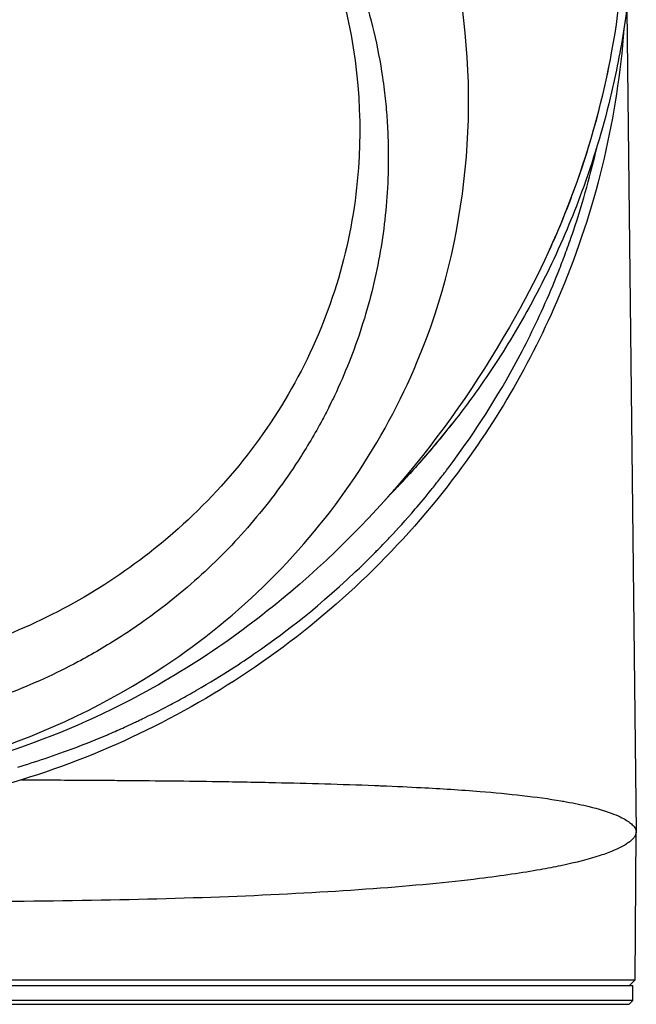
# Model space of a CAD drawing. Header units: millimetres. Extents: x 0 to 3390, y 0 to 1680.
# Tile 23 of 194: x 554 to 587, y 502 to 554. Entities that reach past the tile are written whole.
import ezdxf

# ---------------------------------------------------------------- set-up
doc = ezdxf.new("R2010")
doc.units = ezdxf.units.MM
doc.header["$LTSCALE"] = 0.2

# ---------------------------------------------------------------- blocks, each defined once
blk = doc.blocks.new('A$C15ab5bb0')
for p, q in [((45.068, 139.462), (45.583, 95.5)), ((32.217, 134.131), (32.217, 134.132)), ((36.018, 127.863), (36.017, 127.863)), ((35.919, 127.352), (35.92, 127.352)), ((35.962, 127.563), (35.961, 127.563)), ((35.971, 127.619), (35.972, 127.619)), ((31.163, 123.31), (31.161, 123.302)), ((31.222, 123.516), (31.221, 123.516)), ((13.63, 103.56), (13.629, 103.558)), ((15.28, 101.509), (15.281, 101.514)), ((27.145, 98.127), (27.145, 98.127)), ((29.543, 98.062), (29.543, 98.062)), ((29.844, 98.052), (29.844, 98.052)), ((45.514, 87.6), (45.583, 95.5)), ((33.269, 92.61), (33.269, 92.61)), ((33.57, 92.636), (33.57, 92.636)), ((0.5, 87.6), (45.514, 87.6)), ((-45.4, 87.3), (45.4, 87.3)), ((45.4, 86.5), (45.4, 87.3)), ((45.4, 86.5), (-45.4, 86.5)), ((-45.2, 86.3), (45.2, 86.3)), ((45.2, 86.3), (45.4, 86.5))]:
    blk.add_line(p, q)
for centre, radius, start, end in [((0, 145.3), 34, 341.254, 341.2553), ((32.043, 126.8), 4.734, 28.2161, 28.2434), ((32.043, 126.8), 4.535, 24.7293, 24.7576), ((32.043, 126.8), 1.6, 255.9204, 255.9579), ((32.043, 126.8), 1.25, 255.3254, 255.3707), ((32.043, 126.8), 2.5, 256.2513, 256.2742), ((32.043, 126.8), 2.929, 256.1499, 256.1677), ((0, 145.3), 45.4, 315.1007, 321.9227)]:
    blk.add_arc(centre, radius, start, end)
blk.add_ellipse((31.203, 123.519), major_axis=(0.187, -0.071), ratio=0.99998, start_param=1.56661, end_param=1.570796)
for points, knots in [([(39.44, 123.603), (40.63, 125.766), (41.619, 127.987), (44.158, 135.15), (45.013, 140.22), (44.996, 150.351), (44.156, 155.421), (41.246, 163.624), (39.677, 166.849), (37.663, 169.928)], [0.4236366, 0.4236366, 0.4236366, 0.4236366, 0.5, 0.5, 0.6666667, 0.6666667, 0.8333333, 0.8333333, 0.9449568, 0.9449568, 0.9449568, 0.9449568]), ([(-0.051, 97.97), (7.222, 98.011), (14.381, 100.405), (20.383, 104.372), (24.407, 107.031), (27.873, 110.485), (30.545, 114.449), (31.858, 116.398), (32.98, 118.471), (33.881, 120.633), (36.614, 127.192), (37.288, 134.519), (35.969, 141.474), (34.962, 146.783), (32.895, 151.898), (29.931, 156.459), (29.012, 157.874), (28.007, 159.235), (26.92, 160.532)], [0, 0, 0, 0, 0.25, 0.25, 0.25, 0.417586, 0.417586, 0.417586, 0.5, 0.5, 0.5, 0.75, 0.75, 0.75, 0.940822, 0.940822, 0.940822, 1, 1, 1, 1]), ([(24.352, 150.98), (27.244, 147.385), (28.676, 144.031), (30.658, 137.795), (30.964, 134.204), (30.466, 127.2), (29.426, 123.523), (25.922, 116.752), (23.503, 113.731), (17.928, 108.994), (14.929, 107.205), (10.303, 105.374), (8.879, 104.921), (6.075, 104.232), (4.683, 103.982), (2.217, 103.701), (1.101, 103.629), (-0.011, 103.629)], [0.000058, 0.000058, 0.000058, 0.000058, 1.424941, 1.424941, 3.493101, 3.493101, 5.923775, 5.923775, 8.34, 8.34, 10.482518, 10.482518, 11.395771, 11.395771, 12.255616, 12.255616, 12.922602, 12.922602, 12.922602, 12.922602]), ([(26.146, 149.685), (26.222, 149.585), (26.297, 149.485), (26.371, 149.384), (26.864, 148.716), (27.331, 148.029), (27.769, 147.326), (28.206, 146.622), (28.615, 145.903), (28.993, 145.169), (29.372, 144.434), (29.721, 143.686), (30.039, 142.926), (30.356, 142.166), (30.642, 141.393), (30.896, 140.611), (31.149, 139.83), (31.37, 139.038), (31.558, 138.24), (31.746, 137.441), (31.9, 136.635), (32.019, 135.825), (32.053, 135.597), (32.084, 135.37), (32.112, 135.142), (32.161, 134.745), (32.202, 134.346), (32.234, 133.947), (32.249, 133.758), (32.263, 133.569), (32.274, 133.38), (32.3, 132.962), (32.317, 132.543), (32.326, 132.125), (32.339, 131.469), (32.33, 130.814), (32.3, 130.159), (32.239, 128.856), (32.091, 127.558), (31.858, 126.273), (31.625, 124.986), (31.306, 123.713), (30.904, 122.463), (30.501, 121.214), (30.015, 119.989), (29.449, 118.798), (29.377, 118.647), (29.303, 118.496), (29.229, 118.346), (29.094, 118.074), (28.955, 117.804), (28.811, 117.537), (28.41, 116.788), (27.977, 116.055), (27.514, 115.34), (26.793, 114.227), (25.998, 113.157), (25.136, 112.14), (24.273, 111.123), (23.343, 110.157), (22.352, 109.252), (21.361, 108.347), (20.31, 107.501), (19.207, 106.723), (18.458, 106.195), (17.685, 105.697), (16.891, 105.233), (16.515, 105.013), (16.135, 104.8), (15.75, 104.595), (14.551, 103.956), (13.311, 103.389), (12.037, 102.9), (10.764, 102.41), (9.459, 101.997), (8.131, 101.665), (6.803, 101.332), (5.453, 101.08), (4.092, 100.912), (2.732, 100.743), (1.361, 100.658), (-0.011, 100.658)], [0, 0, 0, 0, 0.005433, 0.005433, 0.005433, 0.041569, 0.041569, 0.041569, 0.077688, 0.077688, 0.077688, 0.113822, 0.113822, 0.113822, 0.149952, 0.149952, 0.149952, 0.186071, 0.186071, 0.186071, 0.222204, 0.222204, 0.222204, 0.232329, 0.232329, 0.232329, 0.25, 0.25, 0.25, 0.258368, 0.258368, 0.258368, 0.276877, 0.276877, 0.276877, 0.305871, 0.305871, 0.305871, 0.363632, 0.363632, 0.363632, 0.421486, 0.421486, 0.421486, 0.479349, 0.479349, 0.479349, 0.486699, 0.486699, 0.486699, 0.5, 0.5, 0.5, 0.537191, 0.537191, 0.537191, 0.595052, 0.595052, 0.595052, 0.652905, 0.652905, 0.652905, 0.710747, 0.710747, 0.710747, 0.75, 0.75, 0.75, 0.768586, 0.768586, 0.768586, 0.826443, 0.826443, 0.826443, 0.884299, 0.884299, 0.884299, 0.942168, 0.942168, 0.942168, 1, 1, 1, 1]), ([(45.404, 143.3), (45.404, 143.3), (45.404, 143.3), (45.404, 143.3), (45.35, 142.087), (45.247, 140.879), (44.939, 138.431), (44.731, 137.193), (44.384, 135.547), (44.289, 135.13), (43.779, 133.013), (43.269, 131.332), (42.418, 129.019), (42.158, 128.36), (41.279, 126.277), (40.602, 124.88), (39.215, 122.355), (38.523, 121.217), (37.209, 119.257), (36.607, 118.422), (35.305, 116.739), (34.603, 115.897), (33.369, 114.52), (32.851, 113.971), (32.32, 113.435)], [-25.988435, -25.988435, -25.988435, -25.988435, -25.988429, -25.988429, -25.988429, -25.425165, -25.425165, -24.84193, -24.84193, -24.643305, -24.643305, -23.830256, -23.830256, -23.501785, -23.501785, -22.781546, -22.781546, -22.163507, -22.163507, -21.686579, -21.686579, -21.178558, -21.178558, -20.827731, -20.827731, -20.827731, -20.827731]), ([(44.918, 138.405), (44.57, 133.75), (43.501, 129.165), (40.285, 121.214), (38.364, 117.804), (33.109, 110.777), (29.587, 107.373), (21.667, 101.834), (17.315, 99.706), (12.739, 98.29)], [0.325908, 0.325908, 0.325908, 0.325908, 1.729418, 1.729418, 2.897852, 2.897852, 4.354194, 4.354194, 5.791737, 5.791737, 5.791737, 5.791737]), ([(40.924, 126.553), (41.481, 127.769), (41.977, 128.997), (43.143, 132.277), (43.714, 134.355), (44.134, 136.448)], [-2.5852, -2.5852, -2.5852, -2.5852, -2.044274, -2.044274, -1.148857, -1.148857, -1.148857, -1.148857]), ([(12.53, 98.966), (13.459, 99.252), (14.485, 99.59), (15.599, 100.009), (16.156, 100.218), (16.735, 100.447), (17.332, 100.702), (17.364, 100.716), (17.396, 100.73), (17.429, 100.744), (17.696, 100.859), (17.967, 100.978), (18.242, 101.103), (18.396, 101.173), (18.551, 101.244), (18.707, 101.318), (18.785, 101.354), (18.864, 101.391), (18.943, 101.429), (19.021, 101.466), (19.127, 101.517), (19.18, 101.542), (19.604, 101.747), (20.082, 101.985), (20.608, 102.263), (20.871, 102.402), (21.146, 102.55), (21.434, 102.71), (21.577, 102.789), (21.724, 102.871), (21.873, 102.956), (22.022, 103.041), (22.14, 103.109), (22.329, 103.22), (23.772, 104.063), (24.708, 104.706), (25.261, 105.089), (25.287, 105.107), (25.313, 105.125), (25.337, 105.142), (26.417, 105.893), (28.259, 107.212), (30.567, 109.396), (30.855, 109.669), (31.15, 109.956), (31.451, 110.257), (31.489, 110.294), (31.527, 110.332), (31.551, 110.357), (31.575, 110.381), (31.586, 110.392), (31.59, 110.396), (31.598, 110.404), (31.608, 110.414), (31.619, 110.426), (31.642, 110.449), (31.671, 110.479), (31.708, 110.515), (31.788, 110.597), (31.9, 110.711), (32.044, 110.861), (32.16, 110.981), (32.296, 111.124), (32.451, 111.29), (32.8, 111.661), (33.246, 112.149), (33.775, 112.766), (34.039, 113.074), (34.324, 113.414), (34.626, 113.788), (34.777, 113.976), (34.933, 114.171), (35.093, 114.376), (35.172, 114.478), (35.253, 114.583), (35.335, 114.69), (35.376, 114.743), (35.417, 114.797), (35.458, 114.851), (35.5, 114.906), (35.565, 114.993), (35.583, 115.016), (36.722, 116.531), (37.911, 118.31), (39.055, 120.398), (39.628, 121.442), (40.188, 122.563), (40.721, 123.764), (40.987, 124.364), (41.246, 124.985), (41.497, 125.626), (41.506, 125.65), (41.516, 125.675), (41.525, 125.7), (41.641, 125.996), (41.754, 126.297), (41.865, 126.602), (41.925, 126.768), (41.985, 126.934), (42.044, 127.102), (42.103, 127.27), (42.146, 127.395), (42.218, 127.609), (42.762, 129.22), (43.171, 130.731), (43.484, 132.125)], [0, 0, 0, 0, 0.0625, 0.0625, 0.0625, 0.09375, 0.09375, 0.09375, 0.0954442, 0.0954442, 0.0954442, 0.109375, 0.109375, 0.109375, 0.1171875, 0.1171875, 0.1171875, 0.1210937, 0.1210937, 0.1210937, 0.125, 0.125, 0.125, 0.15625, 0.15625, 0.15625, 0.171875, 0.171875, 0.171875, 0.1796875, 0.1796875, 0.1796875, 0.1875, 0.1875, 0.1875, 0.2471323, 0.2471323, 0.2471323, 0.25, 0.25, 0.25, 0.375, 0.375, 0.375, 0.390625, 0.390625, 0.390625, 0.3925781, 0.3925781, 0.3925781, 0.3945312, 0.3945312, 0.3945312, 0.3984375, 0.3984375, 0.3984375, 0.40625, 0.40625, 0.40625, 0.4235673, 0.4235673, 0.4235673, 0.4375, 0.4375, 0.4375, 0.46875, 0.46875, 0.46875, 0.484375, 0.484375, 0.484375, 0.4921875, 0.4921875, 0.4921875, 0.4960937, 0.4960937, 0.4960937, 0.4980469, 0.4980469, 0.4980469, 0.5, 0.5, 0.5, 0.625, 0.625, 0.625, 0.6875, 0.6875, 0.6875, 0.71875, 0.71875, 0.71875, 0.7199508, 0.7199508, 0.7199508, 0.734375, 0.734375, 0.734375, 0.7421875, 0.7421875, 0.7421875, 0.75, 0.75, 0.75, 0.8087468, 0.8087468, 0.8087468, 0.8087468]), ([(39.44, 123.603), (36.091, 117.516), (31.914, 112.281), (23.966, 105.732), (21, 103.741), (15.187, 100.895), (12.661, 99.913), (8.518, 98.779), (7.016, 98.448), (3.722, 97.946), (1.853, 97.783), (-0.041, 97.782)], [0, 0, 0, 0, 2.975946, 2.975946, 4.469782, 4.469782, 5.483644, 5.483644, 6.019057, 6.019057, 6.588479, 6.588479, 6.588479, 6.588479]), ([(12.739, 98.29), (10.529, 97.607), (8.473, 96.962), (4.739, 96.001), (3.122, 95.689), (1.267, 95.544), (1.01, 95.529), (0.662, 95.516), (0.572, 95.513), (0.404, 95.509), (0.327, 95.507), (0.25, 95.505)], [0.000045, 0.000045, 0.000045, 0.000045, 0.694088, 0.694088, 1.351682, 1.351682, 1.457594, 1.457594, 1.494596, 1.494596, 1.526299, 1.526299, 1.526299, 1.526299]), ([(12.739, 98.29), (12.873, 98.29), (13.011, 98.29), (13.152, 98.289), (13.293, 98.289), (13.479, 98.288), (13.561, 98.288), (14.718, 98.284), (15.772, 98.279), (16.728, 98.272), (16.845, 98.272), (16.959, 98.271), (17.073, 98.27), (17.491, 98.267), (17.895, 98.264), (18.328, 98.26), (19.98, 98.247), (21.617, 98.229), (23.224, 98.204), (23.745, 98.195), (24.273, 98.187), (24.782, 98.177), (25.319, 98.167), (25.835, 98.156), (26.306, 98.146), (28.038, 98.109), (29.82, 98.06), (31.585, 97.99), (31.69, 97.986), (31.794, 97.982), (31.898, 97.978), (32.831, 97.94), (33.415, 97.912), (34.094, 97.876), (35.145, 97.822), (36.207, 97.755), (37.245, 97.672), (38.78, 97.549), (40.265, 97.387), (41.557, 97.169), (41.648, 97.154), (41.738, 97.138), (41.826, 97.122), (42.102, 97.073), (42.286, 97.037), (42.485, 96.995), (42.683, 96.954), (42.874, 96.911), (43.058, 96.866), (43.559, 96.744), (44.009, 96.607), (44.37, 96.465), (44.537, 96.399), (44.686, 96.332), (44.816, 96.265), (45.021, 96.161), (45.196, 96.047), (45.323, 95.936), (45.354, 95.909), (45.384, 95.881), (45.411, 95.852), (45.424, 95.838), (45.437, 95.824), (45.449, 95.81), (45.455, 95.803), (45.467, 95.789), (45.475, 95.778), (45.5, 95.745), (45.515, 95.72), (45.523, 95.704), (45.526, 95.699), (45.527, 95.696), (45.529, 95.692), (45.53, 95.688), (45.532, 95.683), (45.535, 95.672), (45.542, 95.651), (45.556, 95.596), (45.564, 95.567), (45.572, 95.537), (45.578, 95.514), (45.583, 95.5)], [0.0000023, 0.0000023, 0.0000023, 0.0000023, 0.0039063, 0.0039063, 0.0039063, 0.0078125, 0.0078125, 0.0078125, 0.0625, 0.0625, 0.0625, 0.0691677, 0.0691677, 0.0691677, 0.09375, 0.09375, 0.09375, 0.1875, 0.1875, 0.1875, 0.2179249, 0.2179249, 0.2179249, 0.25, 0.25, 0.25, 0.3680402, 0.3680402, 0.3680402, 0.375, 0.375, 0.375, 0.4375, 0.4375, 0.4375, 0.5342803, 0.5342803, 0.5342803, 0.677464, 0.677464, 0.677464, 0.6875, 0.6875, 0.6875, 0.71875, 0.71875, 0.71875, 0.75, 0.75, 0.75, 0.8353995, 0.8353995, 0.8353995, 0.875, 0.875, 0.875, 0.9375, 0.9375, 0.9375, 0.953125, 0.953125, 0.953125, 0.9609375, 0.9609375, 0.9609375, 0.9648438, 0.9648438, 0.9648438, 0.9765625, 0.9765625, 0.9765625, 0.9804688, 0.9804688, 0.9804688, 0.984375, 0.984375, 0.984375, 0.9921875, 0.9921875, 0.9921875, 1, 1, 1, 1]), ([(45.583, 95.5), (45.575, 95.478), (45.565, 95.449), (45.555, 95.417), (45.553, 95.411), (45.551, 95.404), (45.549, 95.398), (45.54, 95.37), (45.53, 95.335), (45.52, 95.304), (45.515, 95.289), (45.51, 95.275), (45.505, 95.265), (45.504, 95.262), (45.502, 95.259), (45.501, 95.257), (45.499, 95.254), (45.497, 95.252), (45.496, 95.249), (45.494, 95.247), (45.492, 95.244), (45.49, 95.242), (45.487, 95.237), (45.483, 95.233), (45.48, 95.229), (45.478, 95.226), (45.476, 95.224), (45.474, 95.222), (45.461, 95.208), (45.447, 95.192), (45.433, 95.176), (45.41, 95.151), (45.386, 95.124), (45.36, 95.098), (45.308, 95.048), (45.248, 94.998), (45.18, 94.949), (45.174, 94.944), (45.167, 94.94), (45.161, 94.935), (45.1, 94.892), (45.034, 94.848), (44.962, 94.805), (44.795, 94.706), (44.597, 94.607), (44.368, 94.511), (44.154, 94.42), (43.913, 94.331), (43.646, 94.244), (43.067, 94.055), (42.364, 93.874), (41.541, 93.701), (41.198, 93.629), (40.833, 93.559), (40.448, 93.49), (39.492, 93.32), (38.409, 93.161), (37.209, 93.014), (35.532, 92.808), (33.629, 92.627), (31.53, 92.471), (29.435, 92.316), (27.147, 92.187), (24.706, 92.083), (22.27, 91.98), (19.678, 91.905), (16.985, 91.855), (14.295, 91.806), (11.497, 91.784), (8.65, 91.777), (5.798, 91.771), (2.898, 91.778), (0, 91.779), (-2.905, 91.78), (-5.805, 91.781), (-8.65, 91.789), (-9.341, 91.791), (-10.029, 91.793), (-10.713, 91.796), (-12.849, 91.805), (-14.947, 91.82), (-16.986, 91.856), (-19.675, 91.904), (-22.263, 91.98), (-24.701, 92.084), (-27.143, 92.187), (-29.434, 92.316), (-31.53, 92.471), (-32.897, 92.573), (-34.182, 92.685), (-35.375, 92.808), (-36.013, 92.873), (-36.625, 92.942), (-37.209, 93.014), (-37.729, 93.077), (-38.227, 93.143), (-38.702, 93.212), (-39.722, 93.358), (-40.639, 93.515), (-41.444, 93.682), (-41.476, 93.689), (-41.509, 93.696), (-41.541, 93.703), (-42.313, 93.866), (-42.979, 94.039), (-43.538, 94.221), (-43.849, 94.322), (-44.126, 94.425), (-44.368, 94.532), (-44.583, 94.627), (-44.772, 94.726), (-44.932, 94.827), (-45.024, 94.884), (-45.106, 94.937), (-45.18, 94.991), (-45.281, 95.065), (-45.366, 95.141), (-45.433, 95.217), (-45.449, 95.236), (-45.465, 95.256), (-45.48, 95.274), (-45.48, 95.275), (-45.481, 95.276), (-45.481, 95.277), (-45.485, 95.281), (-45.488, 95.284), (-45.491, 95.288), (-45.492, 95.29), (-45.494, 95.292), (-45.496, 95.294), (-45.497, 95.296), (-45.499, 95.298), (-45.501, 95.3), (-45.508, 95.308), (-45.514, 95.319), (-45.52, 95.331), (-45.533, 95.356), (-45.544, 95.388), (-45.555, 95.419), (-45.565, 95.449), (-45.575, 95.479), (-45.583, 95.5)], [0, 0, 0, 0, 0.003964, 0.003964, 0.003964, 0.004713, 0.004713, 0.004713, 0.007953, 0.007953, 0.007953, 0.009478, 0.009478, 0.009478, 0.009935, 0.009935, 0.009935, 0.010428, 0.010428, 0.010428, 0.01092, 0.01092, 0.01092, 0.011903, 0.011903, 0.011903, 0.012413, 0.012413, 0.012413, 0.01583, 0.01583, 0.01583, 0.021067, 0.021067, 0.021067, 0.031544, 0.031544, 0.031544, 0.032526, 0.032526, 0.032526, 0.041717, 0.041717, 0.041717, 0.062955, 0.062955, 0.062955, 0.082774, 0.082774, 0.082774, 0.125744, 0.125744, 0.125744, 0.143688, 0.143688, 0.143688, 0.188269, 0.188269, 0.188269, 0.25059, 0.25059, 0.25059, 0.312834, 0.312834, 0.312834, 0.374971, 0.374971, 0.374971, 0.437043, 0.437043, 0.437043, 0.49925, 0.49925, 0.49925, 0.561612, 0.561612, 0.561612, 0.576759, 0.576759, 0.576759, 0.624068, 0.624068, 0.624068, 0.686476, 0.686476, 0.686476, 0.749017, 0.749017, 0.749017, 0.7898, 0.7898, 0.7898, 0.811607, 0.811607, 0.811607, 0.830994, 0.830994, 0.830994, 0.872606, 0.872606, 0.872606, 0.874291, 0.874291, 0.874291, 0.914641, 0.914641, 0.914641, 0.937101, 0.937101, 0.937101, 0.957104, 0.957104, 0.957104, 0.968527, 0.968527, 0.968527, 0.984245, 0.984245, 0.984245, 0.988175, 0.988175, 0.988175, 0.988328, 0.988328, 0.988328, 0.989158, 0.989158, 0.989158, 0.98965, 0.98965, 0.98965, 0.990141, 0.990141, 0.990141, 0.99211, 0.99211, 0.99211, 0.996053, 0.996053, 0.996053, 1, 1, 1, 1])]:
    blk.add_open_spline(points, degree=3, knots=knots)
for points in [[(31.283, 123.733), (31.282, 123.733), (31.282, 123.733), (31.282, 123.733)], [(30.017, 113.685), (30.015, 113.684), (30.014, 113.682), (30.012, 113.681)], [(28.447, 111.638), (28.451, 111.641), (28.454, 111.644), (28.458, 111.648)], [(20.289, 104.307), (20.283, 104.304), (20.278, 104.301), (20.272, 104.298)], [(15.368, 101.568), (15.366, 101.566), (15.363, 101.564), (15.361, 101.561)], [(45.211, 87.3), (45.231, 87.32), (45.413, 87.5), (45.514, 87.6)]]:
    blk.add_open_spline(points, degree=3)

msp = doc.modelspace()

# ---------------------------------------------------------------- block references
msp.add_blockref('A$C15ab5bb0', (540.982, 415.338))

doc.saveas('drawing.dxf')
